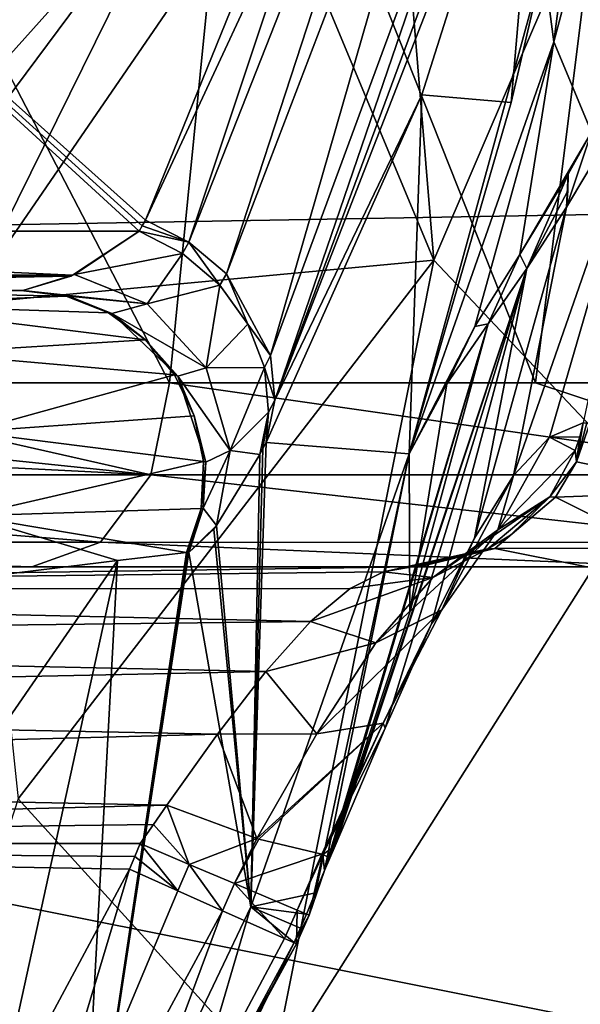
# Model space of a CAD drawing. Header units: millimetres. Extents: x -104 to 104, y -36 to 73.
# Tile 107 of 145: x 17 to 20, y -7 to -2. Entities that reach past the tile are written whole.
import ezdxf

# ---------------------------------------------------------------- set-up
doc = ezdxf.new("R2010")
doc.units = ezdxf.units.MM
doc.header["$LTSCALE"] = 33.374815
for name, color, linetype in [('10', 7, 'CONTINUOUS'), ('107', 7, 'CONTINUOUS'), ('108', 7, 'CONTINUOUS'), ('109', 7, 'CONTINUOUS'), ('110', 7, 'CONTINUOUS'), ('111', 7, 'CONTINUOUS'), ('112', 7, 'CONTINUOUS'), ('130', 7, 'CONTINUOUS'), ('22', 7, 'CONTINUOUS'), ('23', 7, 'CONTINUOUS'), ('24', 7, 'CONTINUOUS'), ('247', 7, 'CONTINUOUS'), ('249', 7, 'CONTINUOUS'), ('26', 7, 'CONTINUOUS'), ('266', 7, 'CONTINUOUS'), ('27', 7, 'CONTINUOUS'), ('29', 7, 'CONTINUOUS'), ('30', 7, 'CONTINUOUS'), ('44', 7, 'CONTINUOUS'), ('45', 7, 'CONTINUOUS'), ('46', 7, 'CONTINUOUS'), ('47', 7, 'CONTINUOUS'), ('68', 7, 'CONTINUOUS'), ('7', 7, 'CONTINUOUS'), ('73', 7, 'CONTINUOUS'), ('75', 7, 'CONTINUOUS'), ('8', 7, 'CONTINUOUS'), ('9', 7, 'CONTINUOUS')]:
    doc.layers.add(name, color=color, linetype=linetype)

msp = doc.modelspace()

# ---------------------------------------------------------------- linework, layer by layer
at = {"layer": '10', "color": 7, "linetype": 'CONTINUOUS', "true_color": 0xe6e6e6}
for points in [[(17.6648, -2.8826, -13.4882), (12.08, -2.8826, -10.9), (13.4537, 0.9756, -17.9859), (17.6648, -2.8826, -13.4882)], [(18.6379, -0.8066, -17.9108), (17.699, -2.8233, -13.6136), (13.4537, 0.9756, -17.9859), (18.6379, -0.8066, -17.9108)], [(17.699, -2.8233, -13.6136), (17.682, -2.8529, -13.5512), (13.4537, 0.9756, -17.9859), (17.699, -2.8233, -13.6136)], [(17.682, -2.8529, -13.5512), (17.6648, -2.8826, -13.4882), (13.4537, 0.9756, -17.9859), (17.682, -2.8529, -13.5512)]]:
    msp.add_3dface(points, dxfattribs=at)
at = {"layer": '107', "color": 7, "linetype": 'CONTINUOUS', "true_color": 0xe6e6e6}
for points in [[(19.1452, -4.7035, -31.7859), (11.5217, -4.7035, -31.7859), (10.8475, -4.8241, -31.1966), (19.1452, -4.7035, -31.7859)], [(19.1452, -4.7035, -31.7859), (10.8475, -4.8241, -31.1966), (18.9911, -4.7293, -31.5089), (19.1452, -4.7035, -31.7859)], [(18.9911, -4.7293, -31.5089), (10.8475, -4.8241, -31.1966), (18.8092, -4.8204, -31.2052), (18.9911, -4.7293, -31.5089)], [(10.8475, -4.8241, -31.1966), (10.3167, -5.096, -30.7742), (18.5949, -4.9994, -30.8914), (10.8475, -4.8241, -31.1966)], [(18.8092, -4.8204, -31.2052), (10.8475, -4.8241, -31.1966), (18.5949, -4.9994, -30.8914), (18.8092, -4.8204, -31.2052)], [(18.5949, -4.9994, -30.8914), (10.3167, -5.096, -30.7742), (18.3519, -5.2706, -30.6113), (18.5949, -4.9994, -30.8914)], [(10.3167, -5.096, -30.7742), (9.935, -5.4463, -30.491), (18.3519, -5.2706, -30.6113), (10.3167, -5.096, -30.7742)], [(18.3519, -5.2706, -30.6113), (9.935, -5.4463, -30.491), (18.0904, -5.6111, -30.4078), (18.3519, -5.2706, -30.6113)], [(9.935, -5.4463, -30.491), (9.7115, -5.8309, -30.3329), (18.0904, -5.6111, -30.4078), (9.935, -5.4463, -30.491)], [(9.7115, -5.8309, -30.3329), (17.8154, -5.996, -30.3003), (18.0904, -5.6111, -30.4078), (9.7115, -5.8309, -30.3329)], [(9.7115, -5.8309, -30.3329), (9.6437, -6.2035, -30.2859), (17.8154, -5.996, -30.3003), (9.7115, -5.8309, -30.3329)], [(17.8154, -5.996, -30.3003), (9.6437, -6.2035, -30.2859), (17.7432, -6.0995, -30.2895), (17.8154, -5.996, -30.3003)], [(9.6437, -6.2035, -30.2859), (17.671, -6.2035, -30.2859), (17.7432, -6.0995, -30.2895), (9.6437, -6.2035, -30.2859)]]:
    msp.add_3dface(points, dxfattribs=at)
at = {"layer": '108', "color": 7, "linetype": 'CONTINUOUS', "true_color": 0xe6e6e6}
for points in [[(19.8902, -3.9988, -30.9487), (20.0733, -3.9217, -31.4795), (20.0543, -3.9978, -31.4855), (19.8902, -3.9988, -30.9487)], [(19.6952, -4.2065, -30.4372), (19.8902, -3.9988, -30.9487), (19.6097, -4.5012, -30.8283), (19.6952, -4.2065, -30.4372)], [(19.6097, -4.5012, -30.8283), (19.8902, -3.9988, -30.9487), (20.0293, -4.0724, -31.4937), (19.6097, -4.5012, -30.8283)], [(20.0293, -4.0724, -31.4937), (19.8902, -3.9988, -30.9487), (20.0543, -3.9978, -31.4855), (20.0293, -4.0724, -31.4937)], [(19.8917, -4.3233, -31.5388), (19.6097, -4.5012, -30.8283), (20.0293, -4.0724, -31.4937), (19.8917, -4.3233, -31.5388)], [(19.4835, -4.547, -29.9666), (19.6952, -4.2065, -30.4372), (19.3058, -4.9368, -30.2369), (19.4835, -4.547, -29.9666)], [(19.3058, -4.9368, -30.2369), (19.6952, -4.2065, -30.4372), (19.6097, -4.5012, -30.8283), (19.3058, -4.9368, -30.2369)], [(19.6097, -4.5012, -30.8283), (19.8917, -4.3233, -31.5388), (19.2586, -4.7598, -31.062), (19.6097, -4.5012, -30.8283)], [(19.2586, -4.7598, -31.062), (19.8917, -4.3233, -31.5388), (19.5562, -4.6054, -31.6496), (19.2586, -4.7598, -31.062)], [(19.5562, -4.6054, -31.6496), (19.8917, -4.3233, -31.5388), (19.6795, -4.5308, -31.6088), (19.5562, -4.6054, -31.6496)], [(19.3058, -4.9368, -30.2369), (19.6097, -4.5012, -30.8283), (18.9495, -5.1145, -30.5762), (19.3058, -4.9368, -30.2369)], [(18.9495, -5.1145, -30.5762), (19.6097, -4.5012, -30.8283), (19.2586, -4.7598, -31.062), (18.9495, -5.1145, -30.5762)], [(19.251, -5.0124, -29.5662), (19.4835, -4.547, -29.9666), (19.3058, -4.9368, -30.2369), (19.251, -5.0124, -29.5662)], [(19.1452, -4.7035, -31.7859), (18.9911, -4.7293, -31.5089), (19.5562, -4.6054, -31.6496), (19.1452, -4.7035, -31.7859)], [(18.9911, -4.7293, -31.5089), (19.2586, -4.7598, -31.062), (19.5562, -4.6054, -31.6496), (18.9911, -4.7293, -31.5089)], [(18.9911, -4.7293, -31.5089), (18.8092, -4.8204, -31.2052), (19.2586, -4.7598, -31.062), (18.9911, -4.7293, -31.5089)], [(18.8092, -4.8204, -31.2052), (18.5949, -4.9994, -30.8914), (19.2586, -4.7598, -31.062), (18.8092, -4.8204, -31.2052)], [(18.5949, -4.9994, -30.8914), (18.9495, -5.1145, -30.5762), (19.2586, -4.7598, -31.062), (18.5949, -4.9994, -30.8914)], [(18.9882, -5.5506, -29.8346), (19.3058, -4.9368, -30.2369), (18.6294, -5.6087, -30.2549), (18.9882, -5.5506, -29.8346)], [(18.6294, -5.6087, -30.2549), (19.3058, -4.9368, -30.2369), (18.9495, -5.1145, -30.5762), (18.6294, -5.6087, -30.2549)], [(18.9882, -5.5506, -29.8346), (19.251, -5.0124, -29.5662), (19.3058, -4.9368, -30.2369), (18.9882, -5.5506, -29.8346)], [(18.5949, -4.9994, -30.8914), (18.3519, -5.2706, -30.6113), (18.9495, -5.1145, -30.5762), (18.5949, -4.9994, -30.8914)], [(18.9987, -5.578, -29.2732), (19.251, -5.0124, -29.5662), (18.9882, -5.5506, -29.8346), (18.9987, -5.578, -29.2732)], [(18.3519, -5.2706, -30.6113), (18.6294, -5.6087, -30.2549), (18.9495, -5.1145, -30.5762), (18.3519, -5.2706, -30.6113)], [(18.3519, -5.2706, -30.6113), (18.0904, -5.6111, -30.4078), (18.6294, -5.6087, -30.2549), (18.3519, -5.2706, -30.6113)], [(18.3138, -6.1795, -30.1148), (18.9882, -5.5506, -29.8346), (18.3025, -6.1759, -30.1231), (18.3138, -6.1795, -30.1148)], [(18.3025, -6.1759, -30.1231), (18.9882, -5.5506, -29.8346), (18.6294, -5.6087, -30.2549), (18.3025, -6.1759, -30.1231)], [(18.6558, -6.2618, -29.6707), (18.9882, -5.5506, -29.8346), (18.3138, -6.1795, -30.1148), (18.6558, -6.2618, -29.6707)], [(18.6618, -6.2623, -29.656), (18.9882, -5.5506, -29.8346), (18.6558, -6.2618, -29.6707), (18.6618, -6.2623, -29.656)], [(18.6618, -6.2623, -29.656), (18.9987, -5.578, -29.2732), (18.9882, -5.5506, -29.8346), (18.6618, -6.2623, -29.656)], [(18.728, -6.2152, -29.1121), (18.9987, -5.578, -29.2732), (18.6618, -6.2623, -29.656), (18.728, -6.2152, -29.1121)], [(18.0904, -5.6111, -30.4078), (17.8154, -5.996, -30.3003), (18.3025, -6.1759, -30.1231), (18.0904, -5.6111, -30.4078)], [(18.0904, -5.6111, -30.4078), (18.3025, -6.1759, -30.1231), (18.6294, -5.6087, -30.2549), (18.0904, -5.6111, -30.4078)]]:
    msp.add_3dface(points, dxfattribs=at)
at = {"layer": '109', "color": 7, "linetype": 'CONTINUOUS', "true_color": 0xe6e6e6}
for points in [[(17.8154, -5.996, -30.3003), (17.7432, -6.0995, -30.2895), (17.936, -6.3166, -30.2434), (17.8154, -5.996, -30.3003)], [(18.3025, -6.1759, -30.1231), (17.8154, -5.996, -30.3003), (17.936, -6.3166, -30.2434), (18.3025, -6.1759, -30.1231)], [(17.7432, -6.0995, -30.2895), (17.671, -6.2035, -30.2859), (17.936, -6.3166, -30.2434), (17.7432, -6.0995, -30.2895)], [(18.1813, -6.421, -30.1175), (18.3025, -6.1759, -30.1231), (17.936, -6.3166, -30.2434), (18.1813, -6.421, -30.1175)], [(18.3138, -6.1795, -30.1148), (18.3025, -6.1759, -30.1231), (18.1813, -6.421, -30.1175), (18.3138, -6.1795, -30.1148)], [(18.6558, -6.2618, -29.6707), (18.3138, -6.1795, -30.1148), (18.1813, -6.421, -30.1175), (18.6558, -6.2618, -29.6707)], [(18.6993, -6.2834, -29.1036), (18.728, -6.2152, -29.1121), (18.6618, -6.2623, -29.656), (18.6993, -6.2834, -29.1036)], [(18.5222, -6.5654, -29.6635), (18.6558, -6.2618, -29.6707), (18.1813, -6.421, -30.1175), (18.5222, -6.5654, -29.6635)], [(18.6618, -6.2623, -29.656), (18.6558, -6.2618, -29.6707), (18.5222, -6.5654, -29.6635), (18.6618, -6.2623, -29.656)], [(18.5869, -6.5925, -29.3759), (18.6618, -6.2623, -29.656), (18.5222, -6.5654, -29.6635), (18.5869, -6.5925, -29.3759)], [(18.671, -6.3506, -29.0967), (18.6618, -6.2623, -29.656), (18.5869, -6.5925, -29.3759), (18.671, -6.3506, -29.0967)], [(18.671, -6.3506, -29.0967), (18.6993, -6.2834, -29.1036), (18.6618, -6.2623, -29.656), (18.671, -6.3506, -29.0967)], [(18.671, -6.3506, -29.0967), (18.5721, -6.5861, -29.0839), (18.6207, -6.4701, -29.0878), (18.671, -6.3506, -29.0967)], [(18.5721, -6.5861, -29.0839), (18.671, -6.3506, -29.0967), (18.5869, -6.5925, -29.3759), (18.5721, -6.5861, -29.0839)]]:
    msp.add_3dface(points, dxfattribs=at)
at = {"layer": '110', "color": 7, "linetype": 'CONTINUOUS', "true_color": 0xe6e6e6}
for points in [[(17.8745, -6.4601, -30.2433), (17.671, -6.2035, -30.2859), (17.642, -6.2733, -30.2859), (17.8745, -6.4601, -30.2433)], [(17.671, -6.2035, -30.2859), (17.8745, -6.4601, -30.2433), (17.936, -6.3166, -30.2434), (17.671, -6.2035, -30.2859)], [(17.6131, -6.342, -30.2859), (17.8745, -6.4601, -30.2433), (17.642, -6.2733, -30.2859), (17.6131, -6.342, -30.2859)], [(17.8745, -6.4601, -30.2433), (18.1163, -6.5688, -30.1179), (17.936, -6.3166, -30.2434), (17.8745, -6.4601, -30.2433)], [(18.1163, -6.5688, -30.1179), (18.1813, -6.421, -30.1175), (17.936, -6.3166, -30.2434), (18.1163, -6.5688, -30.1179)], [(18.1163, -6.5688, -30.1179), (18.4537, -6.7194, -29.6637), (18.1813, -6.421, -30.1175), (18.1163, -6.5688, -30.1179)], [(18.4537, -6.7194, -29.6637), (18.5222, -6.5654, -29.6635), (18.1813, -6.421, -30.1175), (18.4537, -6.7194, -29.6637)], [(18.4537, -6.7194, -29.6637), (18.5188, -6.7478, -29.3744), (18.5222, -6.5654, -29.6635), (18.4537, -6.7194, -29.6637)], [(18.5188, -6.7478, -29.3744), (18.5869, -6.5925, -29.3759), (18.5222, -6.5654, -29.6635), (18.5188, -6.7478, -29.3744)], [(18.506, -6.7411, -29.0802), (18.5396, -6.6627, -29.0821), (18.5721, -6.5861, -29.0839), (18.506, -6.7411, -29.0802)], [(18.506, -6.7411, -29.0802), (18.5721, -6.5861, -29.0839), (18.5869, -6.5925, -29.3759), (18.506, -6.7411, -29.0802)], [(18.5188, -6.7478, -29.3744), (18.506, -6.7411, -29.0802), (18.5869, -6.5925, -29.3759), (18.5188, -6.7478, -29.3744)]]:
    msp.add_3dface(points, dxfattribs=at)
at = {"layer": '111', "color": 7, "linetype": 'CONTINUOUS', "true_color": 0xe6e6e6}
for points in [[(20.0923, -3.921, -31.5364), (20.1108, -3.9202, -31.5914), (20.0376, -4.1329, -31.6148), (20.0923, -3.921, -31.5364)], [(20.0733, -3.9217, -31.4795), (20.0923, -3.921, -31.5364), (20.0376, -4.1329, -31.6148), (20.0733, -3.9217, -31.4795)], [(20.0543, -3.9978, -31.4855), (20.0733, -3.9217, -31.4795), (20.0376, -4.1329, -31.6148), (20.0543, -3.9978, -31.4855)], [(20.0293, -4.0724, -31.4937), (20.0543, -3.9978, -31.4855), (20.0376, -4.1329, -31.6148), (20.0293, -4.0724, -31.4937)], [(19.8917, -4.3233, -31.5388), (20.0293, -4.0724, -31.4937), (20.0376, -4.1329, -31.6148), (19.8917, -4.3233, -31.5388)], [(19.9233, -4.3256, -31.6531), (19.8917, -4.3233, -31.5388), (20.0376, -4.1329, -31.6148), (19.9233, -4.3256, -31.6531)], [(19.6795, -4.5308, -31.6088), (19.8917, -4.3233, -31.5388), (19.9233, -4.3256, -31.6531), (19.6795, -4.5308, -31.6088)], [(19.5949, -4.6037, -31.7659), (19.6795, -4.5308, -31.6088), (19.9233, -4.3256, -31.6531), (19.5949, -4.6037, -31.7659)], [(19.5562, -4.6054, -31.6496), (19.6795, -4.5308, -31.6088), (19.5949, -4.6037, -31.7659), (19.5562, -4.6054, -31.6496)], [(19.1648, -4.7035, -31.8478), (19.1452, -4.7035, -31.7859), (19.5562, -4.6054, -31.6496), (19.1648, -4.7035, -31.8478)], [(19.1841, -4.7035, -31.9082), (19.1648, -4.7035, -31.8478), (19.5562, -4.6054, -31.6496), (19.1841, -4.7035, -31.9082)], [(19.1841, -4.7035, -31.9082), (19.5562, -4.6054, -31.6496), (19.5949, -4.6037, -31.7659), (19.1841, -4.7035, -31.9082)]]:
    msp.add_3dface(points, dxfattribs=at)
at = {"layer": '112', "color": 7, "linetype": 'CONTINUOUS', "true_color": 0xe6e6e6}
for points in [[(20.0376, -4.1329, -31.6148), (20.1108, -3.9202, -31.5914), (20.803, -4.2928, -33.6657), (20.0376, -4.1329, -31.6148)], [(19.9233, -4.3256, -31.6531), (20.0376, -4.1329, -31.6148), (20.803, -4.2928, -33.6657), (19.9233, -4.3256, -31.6531)], [(20.4779, -4.6008, -33.8351), (19.9233, -4.3256, -31.6531), (20.803, -4.2928, -33.6657), (20.4779, -4.6008, -33.8351)], [(19.5949, -4.6037, -31.7659), (19.9233, -4.3256, -31.6531), (20.4779, -4.6008, -33.8351), (19.5949, -4.6037, -31.7659)], [(20.0934, -4.7035, -34.0528), (19.1841, -4.7035, -31.9082), (19.5949, -4.6037, -31.7659), (20.0934, -4.7035, -34.0528)], [(20.0934, -4.7035, -34.0528), (19.5949, -4.6037, -31.7659), (20.4779, -4.6008, -33.8351), (20.0934, -4.7035, -34.0528)]]:
    msp.add_3dface(points, dxfattribs=at)
at = {"layer": '130', "color": 7, "linetype": 'CONTINUOUS', "true_color": 0xe6e6e6}
for points in [[(17.035, -3.2035, -11.9025), (13.8699, -3.2035, 14.7141), (13.0066, -3.2035, -10.0851), (17.035, -3.2035, -11.9025)], [(15.6532, -3.2035, 2.4865), (13.8699, -3.2035, 14.7141), (17.035, -3.2035, -11.9025), (15.6532, -3.2035, 2.4865)], [(15.7558, -3.2035, 1.5948), (15.6532, -3.2035, 2.4865), (17.035, -3.2035, -11.9025), (15.7558, -3.2035, 1.5948)], [(17.035, -3.2035, -11.9025), (17.0299, -3.2035, -11.819), (15.7558, -3.2035, 1.5948), (17.035, -3.2035, -11.9025)], [(17.0248, -3.2035, -11.7363), (15.7558, -3.2035, 1.5948), (17.0299, -3.2035, -11.819), (17.0248, -3.2035, -11.7363)]]:
    msp.add_3dface(points, dxfattribs=at)
at = {"layer": '22', "color": 7, "linetype": 'CONTINUOUS', "true_color": 0xe6e6e6}
for points in [[(20.1747, 0.153, -28.8965), (20.4658, 0.214, -30.8754), (19.9134, -1.8546, -29.312), (20.1747, 0.153, -28.8965)], [(19.9134, -1.8546, -29.312), (20.4658, 0.214, -30.8754), (20.1182, -2.3453, -30.4758), (19.9134, -1.8546, -29.312)], [(19.858, -1.4283, -28.1012), (20.1747, 0.153, -28.8965), (19.9134, -1.8546, -29.312), (19.858, -1.4283, -28.1012)], [(19.1295, -4.0899, -26.6011), (19.6829, -2.1841, -27.735), (19.858, -1.4283, -28.1012), (19.1295, -4.0899, -26.6011)], [(19.1295, -4.0899, -26.6011), (19.858, -1.4283, -28.1012), (19.9134, -1.8546, -29.312), (19.1295, -4.0899, -26.6011)], [(19.1295, -4.0899, -26.6011), (19.9134, -1.8546, -29.312), (19.4853, -3.3988, -28.34), (19.1295, -4.0899, -26.6011)], [(19.4853, -3.3988, -28.34), (19.9134, -1.8546, -29.312), (19.7293, -3.0093, -29.2808), (19.4853, -3.3988, -28.34)], [(19.9134, -1.8546, -29.312), (20.1182, -2.3453, -30.4758), (19.7293, -3.0093, -29.2808), (19.9134, -1.8546, -29.312)], [(19.7293, -3.0093, -29.2808), (20.1182, -2.3453, -30.4758), (19.9911, -2.5735, -30.1146), (19.7293, -3.0093, -29.2808)]]:
    msp.add_3dface(points, dxfattribs=at)
at = {"layer": '23', "color": 7, "linetype": 'CONTINUOUS', "true_color": 0xe6e6e6}
for points in [[(19.7293, -3.0093, -29.2808), (19.9911, -2.5735, -30.1146), (19.7672, -3.0843, -29.5263), (19.7293, -3.0093, -29.2808)], [(19.9911, -2.5735, -30.1146), (19.9891, -2.6626, -30.1563), (19.7672, -3.0843, -29.5263), (19.9911, -2.5735, -30.1146)], [(19.9891, -2.6626, -30.1563), (19.9826, -2.7518, -30.2001), (19.7672, -3.0843, -29.5263), (19.9891, -2.6626, -30.1563)], [(19.4853, -3.3988, -28.34), (19.7293, -3.0093, -29.2808), (19.558, -3.3846, -28.7292), (19.4853, -3.3988, -28.34)], [(19.558, -3.3846, -28.7292), (19.7293, -3.0093, -29.2808), (19.7672, -3.0843, -29.5263), (19.558, -3.3846, -28.7292)], [(19.1295, -4.0899, -26.6011), (19.4853, -3.3988, -28.34), (19.3338, -3.7099, -27.7068), (19.1295, -4.0899, -26.6011)], [(19.3338, -3.7099, -27.7068), (19.4853, -3.3988, -28.34), (19.558, -3.3846, -28.7292), (19.3338, -3.7099, -27.7068)]]:
    msp.add_3dface(points, dxfattribs=at)
at = {"layer": '24', "color": 7, "linetype": 'CONTINUOUS', "true_color": 0xe6e6e6}
for points in [[(19.9826, -2.7518, -30.2001), (20.1182, -2.3453, -30.4758), (20.5072, -1.875, -31.5596), (19.9826, -2.7518, -30.2001)], [(19.9911, -2.5735, -30.1146), (20.1182, -2.3453, -30.4758), (19.9826, -2.7518, -30.2001), (19.9911, -2.5735, -30.1146)], [(19.9911, -2.5735, -30.1146), (19.9826, -2.7518, -30.2001), (19.9891, -2.6626, -30.1563), (19.9911, -2.5735, -30.1146)]]:
    msp.add_3dface(points, dxfattribs=at)
at = {"layer": '247', "color": 7, "linetype": 'CONTINUOUS', "true_color": 0xe6e6e6}
for points in [[(14.9769, -3.635, 45.4505), (15.325, -3.7543, 42.7857), (17.461, -0.9044, 43.8658), (14.9769, -3.635, 45.4505)], [(14.9769, -3.635, 45.4505), (17.461, -0.9044, 43.8658), (17.0001, -0.9584, 46.9907), (14.9769, -3.635, 45.4505)], [(15.325, -3.7543, 42.7857), (15.6618, -3.8902, 40.0518), (17.92, -0.8575, 40.6147), (15.325, -3.7543, 42.7857)], [(15.325, -3.7543, 42.7857), (17.92, -0.8575, 40.6147), (17.461, -0.9044, 43.8658), (15.325, -3.7543, 42.7857)], [(17.92, -0.8575, 40.6147), (15.6618, -3.8902, 40.0518), (16.7245, -3.2768, 37.2616), (17.92, -0.8575, 40.6147)], [(18.3657, -0.8859, 37.2618), (17.92, -0.8575, 40.6147), (16.7245, -3.2768, 37.2616), (18.3657, -0.8859, 37.2618)]]:
    msp.add_3dface(points, dxfattribs=at)
at = {"layer": '249', "color": 7, "linetype": 'CONTINUOUS', "true_color": 0xe6e6e6}
for points in [[(20.7992, 0.5435, 19.8271), (18.9821, 0.3481, 37.2618), (19.2633, -3.0403, 20.0094), (20.7992, 0.5435, 19.8271)], [(20.4135, -4.2573, 0.9421), (20.7992, 0.5435, 19.8271), (19.2633, -3.0403, 20.0094), (20.4135, -4.2573, 0.9421)], [(18.9821, 0.3481, 37.2618), (18.3657, -0.8859, 37.2618), (19.2633, -3.0403, 20.0094), (18.9821, 0.3481, 37.2618)], [(18.3657, -0.8859, 37.2618), (16.7245, -3.2768, 37.2616), (19.2633, -3.0403, 20.0094), (18.3657, -0.8859, 37.2618)], [(19.2633, -3.0403, 20.0094), (16.7245, -3.2768, 37.2616), (17.0097, -5.9604, 20.1668), (19.2633, -3.0403, 20.0094)], [(18.3816, -7.4703, 0.9415), (19.2633, -3.0403, 20.0094), (17.0097, -5.9604, 20.1668), (18.3816, -7.4703, 0.9415)], [(18.3816, -7.4703, 0.9415), (20.4135, -4.2573, 0.9421), (19.2633, -3.0403, 20.0094), (18.3816, -7.4703, 0.9415)], [(20.4135, -4.2573, 0.9421), (18.3816, -7.4703, 0.9415), (20.3852, -7.5728, -18.3724), (20.4135, -4.2573, 0.9421)], [(15.942, -9.2431, 4.1346), (18.3816, -7.4703, 0.9415), (17.0097, -5.9604, 20.1668), (15.942, -9.2431, 4.1346)]]:
    msp.add_3dface(points, dxfattribs=at)
at = {"layer": '26', "color": 7, "linetype": 'CONTINUOUS', "true_color": 0xe6e6e6}
for points in [[(19.9826, -2.7518, -30.2001), (20.5072, -1.875, -31.5596), (19.6952, -4.2065, -30.4372), (19.9826, -2.7518, -30.2001)], [(19.6952, -4.2065, -30.4372), (20.5072, -1.875, -31.5596), (19.8902, -3.9988, -30.9487), (19.6952, -4.2065, -30.4372)], [(19.8902, -3.9988, -30.9487), (20.5072, -1.875, -31.5596), (20.0733, -3.9217, -31.4795), (19.8902, -3.9988, -30.9487)], [(19.7672, -3.0843, -29.5263), (19.9826, -2.7518, -30.2001), (19.4835, -4.547, -29.9666), (19.7672, -3.0843, -29.5263)], [(19.4835, -4.547, -29.9666), (19.9826, -2.7518, -30.2001), (19.6952, -4.2065, -30.4372), (19.4835, -4.547, -29.9666)], [(19.558, -3.3846, -28.7292), (19.7672, -3.0843, -29.5263), (18.6993, -6.2834, -29.1036), (19.558, -3.3846, -28.7292)], [(18.6993, -6.2834, -29.1036), (19.7672, -3.0843, -29.5263), (18.728, -6.2152, -29.1121), (18.6993, -6.2834, -29.1036)], [(18.728, -6.2152, -29.1121), (19.7672, -3.0843, -29.5263), (18.9987, -5.578, -29.2732), (18.728, -6.2152, -29.1121)], [(18.9987, -5.578, -29.2732), (19.7672, -3.0843, -29.5263), (19.251, -5.0124, -29.5662), (18.9987, -5.578, -29.2732)], [(19.251, -5.0124, -29.5662), (19.7672, -3.0843, -29.5263), (19.4835, -4.547, -29.9666), (19.251, -5.0124, -29.5662)], [(19.1332, -4.9492, -28.8891), (19.558, -3.3846, -28.7292), (18.671, -6.3506, -29.0967), (19.1332, -4.9492, -28.8891)], [(18.671, -6.3506, -29.0967), (19.558, -3.3846, -28.7292), (18.6993, -6.2834, -29.1036), (18.671, -6.3506, -29.0967)]]:
    msp.add_3dface(points, dxfattribs=at)
at = {"layer": '266', "color": 7, "linetype": 'CONTINUOUS', "true_color": 0xe6e6e6}
for points in [[(28.4409, 5.2907, -68.0795), (28.4409, -2.6476, -68.0421), (0, 5.1823, -68.077), (28.4409, 5.2907, -68.0795)], [(0, 5.1823, -68.077), (28.4409, -2.6476, -68.0421), (0, -3.1423, -68.0328), (0, 5.1823, -68.077)], [(28.4409, -2.6476, -68.0421), (28.4409, -8.8246, -67.9374), (0, -3.1423, -68.0328), (28.4409, -2.6476, -68.0421)], [(0, -3.1423, -68.0328), (28.4409, -8.8246, -67.9374), (0, -9.3101, -67.9253), (0, -3.1423, -68.0328)]]:
    msp.add_3dface(points, dxfattribs=at)
at = {"layer": '27', "color": 7, "linetype": 'CONTINUOUS', "true_color": 0xe6e6e6}
for points in [[(19.3338, -3.7099, -27.7068), (19.558, -3.3846, -28.7292), (19.1332, -4.9492, -28.8891), (19.3338, -3.7099, -27.7068)], [(19.1295, -4.0899, -26.6011), (19.3338, -3.7099, -27.7068), (19.1332, -4.9492, -28.8891), (19.1295, -4.0899, -26.6011)], [(18.2712, -6.5461, -26.987), (19.1295, -4.0899, -26.6011), (18.6207, -6.4701, -29.0878), (18.2712, -6.5461, -26.987)], [(19.1295, -4.0899, -26.6011), (18.671, -6.3506, -29.0967), (18.6207, -6.4701, -29.0878), (19.1295, -4.0899, -26.6011)], [(19.1295, -4.0899, -26.6011), (19.1332, -4.9492, -28.8891), (18.671, -6.3506, -29.0967), (19.1295, -4.0899, -26.6011)], [(18.5721, -6.5861, -29.0839), (18.2712, -6.5461, -26.987), (18.6207, -6.4701, -29.0878), (18.5721, -6.5861, -29.0839)], [(17.3392, -8.4992, -27.5134), (18.2712, -6.5461, -26.987), (17.7752, -8.2321, -29.0711), (17.3392, -8.4992, -27.5134)], [(17.7752, -8.2321, -29.0711), (18.2712, -6.5461, -26.987), (18.506, -6.7411, -29.0802), (17.7752, -8.2321, -29.0711)], [(18.506, -6.7411, -29.0802), (18.2712, -6.5461, -26.987), (18.5396, -6.6627, -29.0821), (18.506, -6.7411, -29.0802)], [(18.5396, -6.6627, -29.0821), (18.2712, -6.5461, -26.987), (18.5721, -6.5861, -29.0839), (18.5396, -6.6627, -29.0821)]]:
    msp.add_3dface(points, dxfattribs=at)
at = {"layer": '29', "color": 7, "linetype": 'CONTINUOUS', "true_color": 0xe6e6e6}
for points in [[(16.3795, -8.6404, -30.2859), (16.8278, -8.9489, -30.1247), (17.6131, -6.342, -30.2859), (16.3795, -8.6404, -30.2859)], [(17.6131, -6.342, -30.2859), (16.8278, -8.9489, -30.1247), (17.8745, -6.4601, -30.2433), (17.6131, -6.342, -30.2859)], [(17.8745, -6.4601, -30.2433), (16.8278, -8.9489, -30.1247), (18.1163, -6.5688, -30.1179), (17.8745, -6.4601, -30.2433)], [(16.8278, -8.9489, -30.1247), (17.1503, -9.1686, -29.6412), (18.1163, -6.5688, -30.1179), (16.8278, -8.9489, -30.1247)], [(18.1163, -6.5688, -30.1179), (17.1503, -9.1686, -29.6412), (18.4537, -6.7194, -29.6637), (18.1163, -6.5688, -30.1179)], [(18.4537, -6.7194, -29.6637), (17.1503, -9.1686, -29.6412), (18.5188, -6.7478, -29.3744), (18.4537, -6.7194, -29.6637)], [(17.1503, -9.1686, -29.6412), (17.1779, -9.2054, -29.0749), (18.5188, -6.7478, -29.3744), (17.1503, -9.1686, -29.6412)], [(17.1779, -9.2054, -29.0749), (17.7752, -8.2321, -29.0711), (18.506, -6.7411, -29.0802), (17.1779, -9.2054, -29.0749)], [(17.1779, -9.2054, -29.0749), (18.506, -6.7411, -29.0802), (18.5188, -6.7478, -29.3744), (17.1779, -9.2054, -29.0749)]]:
    msp.add_3dface(points, dxfattribs=at)
at = {"layer": '30', "color": 7, "linetype": 'CONTINUOUS', "true_color": 0xe6e6e6}
for points in [[(16.3795, -8.6404, -30.2859), (17.6131, -6.342, -30.2859), (9.6437, -6.2035, -30.2859), (16.3795, -8.6404, -30.2859)], [(9.6437, -6.2035, -30.2859), (17.6131, -6.342, -30.2859), (17.642, -6.2733, -30.2859), (9.6437, -6.2035, -30.2859)], [(17.671, -6.2035, -30.2859), (9.6437, -6.2035, -30.2859), (17.642, -6.2733, -30.2859), (17.671, -6.2035, -30.2859)]]:
    msp.add_3dface(points, dxfattribs=at)
at = {"layer": '44', "color": 7, "linetype": 'CONTINUOUS', "true_color": 0xe6e6e6}
for points in [[(17.0248, -3.2035, -11.7363), (17.2688, -3.2345, -11.7149), (15.7558, -3.2035, 1.5948), (17.0248, -3.2035, -11.7363)], [(15.7558, -3.2035, 1.5948), (17.2688, -3.2345, -11.7149), (16.1496, -3.28, 1.5203), (15.7558, -3.2035, 1.5948)], [(17.2688, -3.2345, -11.7149), (17.499, -3.3255, -11.6956), (16.1496, -3.28, 1.5203), (17.2688, -3.2345, -11.7149)], [(17.499, -3.3255, -11.6956), (17.7001, -3.4723, -11.6795), (16.1496, -3.28, 1.5203), (17.499, -3.3255, -11.6956)], [(16.1496, -3.28, 1.5203), (17.7001, -3.4723, -11.6795), (16.52, -3.5446, 1.5241), (16.1496, -3.28, 1.5203)], [(17.7001, -3.4723, -11.6795), (17.8568, -3.6619, -11.6673), (16.52, -3.5446, 1.5241), (17.7001, -3.4723, -11.6795)], [(16.52, -3.5446, 1.5241), (17.8568, -3.6619, -11.6673), (16.7389, -3.9713, 1.549), (16.52, -3.5446, 1.5241)], [(17.8568, -3.6619, -11.6673), (17.9632, -3.8845, -11.6594), (16.7389, -3.9713, 1.549), (17.8568, -3.6619, -11.6673)], [(17.9632, -3.8845, -11.6594), (18.0135, -4.1319, -11.656), (16.7389, -3.9713, 1.549), (17.9632, -3.8845, -11.6594)], [(16.7389, -3.9713, 1.549), (18.0135, -4.1319, -11.656), (16.737, -4.4255, 1.587), (16.7389, -3.9713, 1.549)], [(18.0135, -4.1319, -11.656), (18.0015, -4.3861, -11.657), (16.737, -4.4255, 1.587), (18.0135, -4.1319, -11.656)], [(17.5468, -4.6688, -7.4295), (16.5709, -4.7869, 1.6353), (16.737, -4.4255, 1.587), (17.5468, -4.6688, -7.4295)], [(18.0015, -4.3861, -11.657), (17.9213, -4.6255, -11.6628), (16.737, -4.4255, 1.587), (18.0015, -4.3861, -11.657)], [(17.9213, -4.6255, -11.6628), (17.5468, -4.6688, -7.4295), (16.737, -4.4255, 1.587), (17.9213, -4.6255, -11.6628)]]:
    msp.add_3dface(points, dxfattribs=at)
at = {"layer": '45', "color": 7, "linetype": 'CONTINUOUS', "true_color": 0xe6e6e6}
for points in [[(17.2688, -3.2345, -11.7149), (17.0248, -3.2035, -11.7363), (17.2839, -3.2352, -11.8818), (17.2688, -3.2345, -11.7149)], [(17.2839, -3.2352, -11.8818), (17.0248, -3.2035, -11.7363), (17.0299, -3.2035, -11.819), (17.2839, -3.2352, -11.8818)], [(17.035, -3.2035, -11.9025), (17.2839, -3.2352, -11.8818), (17.0299, -3.2035, -11.819), (17.035, -3.2035, -11.9025)], [(17.499, -3.3255, -11.6956), (17.2688, -3.2345, -11.7149), (17.2839, -3.2352, -11.8818), (17.499, -3.3255, -11.6956)], [(17.5164, -3.3287, -11.8627), (17.499, -3.3255, -11.6956), (17.2839, -3.2352, -11.8818), (17.5164, -3.3287, -11.8627)], [(17.7001, -3.4723, -11.6795), (17.499, -3.3255, -11.6956), (17.5164, -3.3287, -11.8627), (17.7001, -3.4723, -11.6795)], [(17.8751, -3.6687, -11.8334), (17.7001, -3.4723, -11.6795), (17.5164, -3.3287, -11.8627), (17.8751, -3.6687, -11.8334)], [(17.8568, -3.6619, -11.6673), (17.7001, -3.4723, -11.6795), (17.8751, -3.6687, -11.8334), (17.8568, -3.6619, -11.6673)], [(17.9632, -3.8845, -11.6594), (17.8568, -3.6619, -11.6673), (17.8751, -3.6687, -11.8334), (17.9632, -3.8845, -11.6594)], [(18.0263, -4.1355, -11.8208), (17.9632, -3.8845, -11.6594), (17.8751, -3.6687, -11.8334), (18.0263, -4.1355, -11.8208)], [(18.0135, -4.1319, -11.656), (17.9632, -3.8845, -11.6594), (18.0263, -4.1355, -11.8208), (18.0135, -4.1319, -11.656)], [(18.0015, -4.3861, -11.657), (18.0135, -4.1319, -11.656), (18.0263, -4.1355, -11.8208), (18.0015, -4.3861, -11.657)], [(18.0121, -4.3853, -11.8215), (18.0015, -4.3861, -11.657), (18.0263, -4.1355, -11.8208), (18.0121, -4.3853, -11.8215)], [(17.9278, -4.6255, -11.745), (17.9213, -4.6255, -11.6628), (18.0121, -4.3853, -11.8215), (17.9278, -4.6255, -11.745)], [(17.9213, -4.6255, -11.6628), (18.0015, -4.3861, -11.657), (18.0121, -4.3853, -11.8215), (17.9213, -4.6255, -11.6628)], [(17.9343, -4.6255, -11.8271), (17.9278, -4.6255, -11.745), (18.0121, -4.3853, -11.8215), (17.9343, -4.6255, -11.8271)]]:
    msp.add_3dface(points, dxfattribs=at)
at = {"layer": '46', "color": 7, "linetype": 'CONTINUOUS', "true_color": 0xe6e6e6}
for points in [[(17.6648, -2.8826, -13.4882), (17.9008, -3.0025, -13.4843), (17.3138, -3.1165, -12.7147), (17.6648, -2.8826, -13.4882)], [(17.3138, -3.1165, -12.7147), (17.9008, -3.0025, -13.4843), (17.7078, -3.2764, -12.6866), (17.3138, -3.1165, -12.7147)], [(17.9008, -3.0025, -13.4843), (18.1027, -3.1745, -13.5141), (17.7078, -3.2764, -12.6866), (17.9008, -3.0025, -13.4843)], [(17.035, -3.2035, -11.9025), (17.3138, -3.1165, -12.7147), (17.7078, -3.2764, -12.6866), (17.035, -3.2035, -11.9025)], [(17.3138, -3.1165, -12.7147), (17.035, -3.2035, -11.9025), (17.3033, -3.1217, -12.6891), (17.3138, -3.1165, -12.7147)], [(17.3033, -3.1217, -12.6891), (17.035, -3.2035, -11.9025), (17.2946, -3.126, -12.6675), (17.3033, -3.1217, -12.6891)], [(17.2839, -3.2352, -11.8818), (17.035, -3.2035, -11.9025), (17.7078, -3.2764, -12.6866), (17.2839, -3.2352, -11.8818)], [(17.7078, -3.2764, -12.6866), (18.1027, -3.1745, -13.5141), (18.0292, -3.6233, -12.7133), (17.7078, -3.2764, -12.6866)], [(18.1027, -3.1745, -13.5141), (18.2543, -3.3859, -13.5756), (18.0292, -3.6233, -12.7133), (18.1027, -3.1745, -13.5141)], [(17.5164, -3.3287, -11.8627), (17.2839, -3.2352, -11.8818), (17.7078, -3.2764, -12.6866), (17.5164, -3.3287, -11.8627)], [(17.5164, -3.3287, -11.8627), (17.7078, -3.2764, -12.6866), (18.0292, -3.6233, -12.7133), (17.5164, -3.3287, -11.8627)], [(17.8751, -3.6687, -11.8334), (17.5164, -3.3287, -11.8627), (18.0292, -3.6233, -12.7133), (17.8751, -3.6687, -11.8334)], [(18.2543, -3.3859, -13.5756), (18.3443, -3.6214, -13.6644), (18.0292, -3.6233, -12.7133), (18.2543, -3.3859, -13.5756)], [(17.8751, -3.6687, -11.8334), (18.0292, -3.6233, -12.7133), (18.1585, -4.0716, -12.7971), (17.8751, -3.6687, -11.8334)], [(18.0292, -3.6233, -12.7133), (18.3443, -3.6214, -13.6644), (18.1585, -4.0716, -12.7971), (18.0292, -3.6233, -12.7133)], [(18.3443, -3.6214, -13.6644), (18.3665, -3.8639, -13.7741), (18.1585, -4.0716, -12.7971), (18.3443, -3.6214, -13.6644)], [(18.0263, -4.1355, -11.8208), (17.8751, -3.6687, -11.8334), (18.1585, -4.0716, -12.7971), (18.0263, -4.1355, -11.8208)], [(18.3665, -3.8639, -13.7741), (18.3189, -4.094, -13.896), (18.1585, -4.0716, -12.7971), (18.3665, -3.8639, -13.7741)], [(18.0842, -4.478, -12.8997), (18.0121, -4.3853, -11.8215), (18.1585, -4.0716, -12.7971), (18.0842, -4.478, -12.8997)], [(18.0121, -4.3853, -11.8215), (18.0263, -4.1355, -11.8208), (18.1585, -4.0716, -12.7971), (18.0121, -4.3853, -11.8215)], [(18.3189, -4.094, -13.896), (18.0842, -4.478, -12.8997), (18.1585, -4.0716, -12.7971), (18.3189, -4.094, -13.896)], [(18.0842, -4.478, -12.8997), (17.9343, -4.6255, -11.8271), (18.0121, -4.3853, -11.8215), (18.0842, -4.478, -12.8997)], [(18.0842, -4.478, -12.8997), (18.0692, -4.4982, -12.8199), (17.9343, -4.6255, -11.8271), (18.0842, -4.478, -12.8997)]]:
    msp.add_3dface(points, dxfattribs=at)
at = {"layer": '47', "color": 7, "linetype": 'CONTINUOUS', "true_color": 0xe6e6e6}
for points in [[(12.08, -2.8826, -10.9), (17.3033, -3.1217, -12.6891), (10.6677, -3.1216, -9.8774), (12.08, -2.8826, -10.9)], [(12.08, -2.8826, -10.9), (17.6648, -2.8826, -13.4882), (17.3033, -3.1217, -12.6891), (12.08, -2.8826, -10.9)], [(17.6648, -2.8826, -13.4882), (17.3138, -3.1165, -12.7147), (17.3033, -3.1217, -12.6891), (17.6648, -2.8826, -13.4882)], [(10.6677, -3.1216, -9.8774), (17.3033, -3.1217, -12.6891), (13.0066, -3.2035, -10.0851), (10.6677, -3.1216, -9.8774)], [(17.3033, -3.1217, -12.6891), (17.2946, -3.126, -12.6675), (13.0066, -3.2035, -10.0851), (17.3033, -3.1217, -12.6891)], [(17.2946, -3.126, -12.6675), (17.035, -3.2035, -11.9025), (13.0066, -3.2035, -10.0851), (17.2946, -3.126, -12.6675)]]:
    msp.add_3dface(points, dxfattribs=at)
at = {"layer": '68', "color": 7, "linetype": 'CONTINUOUS', "true_color": 0xe6e6e6}
for points in [[(17.8289, -3.7043, -60.3523), (15.7484, 0.2961, -62.3963), (15.5229, -3.7043, -62.59), (17.8289, -3.7043, -60.3523)], [(18.2272, 0.2961, -59.899), (15.7484, 0.2961, -62.3963), (17.8289, -3.7043, -60.3523), (18.2272, 0.2961, -59.899)], [(19.8154, -3.7043, -57.8266), (18.2272, 0.2961, -59.899), (17.8289, -3.7043, -60.3523), (19.8154, -3.7043, -57.8266)], [(20.3142, 0.2961, -57.0661), (18.2272, 0.2961, -59.899), (19.8154, -3.7043, -57.8266), (20.3142, 0.2961, -57.0661)], [(21.4466, -3.7043, -55.0582), (20.3142, 0.2961, -57.0661), (19.8154, -3.7043, -57.8266), (21.4466, -3.7043, -55.0582)]]:
    msp.add_3dface(points, dxfattribs=at)
at = {"layer": '7', "color": 7, "linetype": 'CONTINUOUS', "true_color": 0xe6e6e6}
for points in [[(19.8666, -0.033, -22.2367), (19.6829, -2.1841, -27.735), (19.1983, -2.1421, -17.7919), (19.8666, -0.033, -22.2367)], [(19.858, -1.4283, -28.1012), (19.6829, -2.1841, -27.735), (19.8666, -0.033, -22.2367), (19.858, -1.4283, -28.1012)], [(19.1983, -2.1421, -17.7919), (19.1295, -4.0899, -26.6011), (18.3537, -4.0291, -14.0223), (19.1983, -2.1421, -17.7919)], [(19.6829, -2.1841, -27.735), (19.1295, -4.0899, -26.6011), (19.1983, -2.1421, -17.7919), (19.6829, -2.1841, -27.735)], [(19.1295, -4.0899, -26.6011), (18.2712, -6.5461, -26.987), (18.3537, -4.0291, -14.0223), (19.1295, -4.0899, -26.6011)], [(18.3537, -4.0291, -14.0223), (18.2712, -6.5461, -26.987), (18.3365, -4.0614, -13.9596), (18.3537, -4.0291, -14.0223)], [(18.3189, -4.094, -13.896), (18.2712, -6.5461, -26.987), (18.0842, -4.478, -12.8997), (18.3189, -4.094, -13.896)], [(18.3365, -4.0614, -13.9596), (18.2712, -6.5461, -26.987), (18.3189, -4.094, -13.896), (18.3365, -4.0614, -13.9596)], [(18.0842, -4.478, -12.8997), (18.2712, -6.5461, -26.987), (18.0692, -4.4982, -12.8199), (18.0842, -4.478, -12.8997)], [(18.0692, -4.4982, -12.8199), (18.2712, -6.5461, -26.987), (17.9343, -4.6255, -11.8271), (18.0692, -4.4982, -12.8199)], [(17.3392, -8.4992, -27.5134), (17.5468, -4.6688, -7.4295), (17.9213, -4.6255, -11.6628), (17.3392, -8.4992, -27.5134)], [(18.2712, -6.5461, -26.987), (17.3392, -8.4992, -27.5134), (17.9343, -4.6255, -11.8271), (18.2712, -6.5461, -26.987)], [(17.9343, -4.6255, -11.8271), (17.3392, -8.4992, -27.5134), (17.9278, -4.6255, -11.745), (17.9343, -4.6255, -11.8271)], [(17.9278, -4.6255, -11.745), (17.3392, -8.4992, -27.5134), (17.9213, -4.6255, -11.6628), (17.9278, -4.6255, -11.745)], [(17.5468, -4.6688, -7.4295), (15.8309, -7.1577, -7.698), (16.5709, -4.7869, 1.6353), (17.5468, -4.6688, -7.4295)], [(15.8309, -7.1577, -7.698), (17.5468, -4.6688, -7.4295), (16.3621, -10.0776, -28.2031), (15.8309, -7.1577, -7.698)], [(16.3621, -10.0776, -28.2031), (17.5468, -4.6688, -7.4295), (17.3392, -8.4992, -27.5134), (16.3621, -10.0776, -28.2031)]]:
    msp.add_3dface(points, dxfattribs=at)
at = {"layer": '73', "color": 7, "linetype": 'CONTINUOUS', "true_color": 0xe6e6e6}
for points in [[(17.7281, -4.2037, -60.2637), (12.9385, -3.7042, -64.4996), (12.9195, -3.9617, -64.4712), (17.7281, -4.2037, -60.2637)], [(15.5229, -3.7043, -62.59), (12.9385, -3.7042, -64.4996), (17.7281, -4.2037, -60.2637), (15.5229, -3.7043, -62.59)], [(17.8289, -3.7043, -60.3523), (15.5229, -3.7043, -62.59), (17.7281, -4.2037, -60.2637), (17.8289, -3.7043, -60.3523)], [(17.8289, -3.7043, -60.3523), (17.7281, -4.2037, -60.2637), (21.3263, -4.2038, -54.9989), (17.8289, -3.7043, -60.3523)], [(19.8154, -3.7043, -57.8266), (17.8289, -3.7043, -60.3523), (21.3263, -4.2038, -54.9989), (19.8154, -3.7043, -57.8266)], [(21.4466, -3.7043, -55.0582), (19.8154, -3.7043, -57.8266), (21.3263, -4.2038, -54.9989), (21.4466, -3.7043, -55.0582)], [(12.8641, -4.2035, -64.3877), (17.7281, -4.2037, -60.2637), (12.9195, -3.9617, -64.4712), (12.8641, -4.2035, -64.3877)], [(12.6646, -4.5696, -64.0803), (17.4547, -4.5698, -60.0196), (12.8641, -4.2035, -64.3877), (12.6646, -4.5696, -64.0803)], [(12.8641, -4.2035, -64.3877), (17.4547, -4.5698, -60.0196), (17.7281, -4.2037, -60.2637), (12.8641, -4.2035, -64.3877)], [(17.4547, -4.5698, -60.0196), (20.9984, -4.5699, -54.8352), (17.7281, -4.2037, -60.2637), (17.4547, -4.5698, -60.0196)], [(17.7281, -4.2037, -60.2637), (20.9984, -4.5699, -54.8352), (21.3263, -4.2038, -54.9989), (17.7281, -4.2037, -60.2637)], [(12.6646, -4.5696, -64.0803), (12.3993, -4.7035, -63.6572), (17.083, -4.7035, -59.6859), (12.6646, -4.5696, -64.0803)], [(17.4547, -4.5698, -60.0196), (12.6646, -4.5696, -64.0803), (17.083, -4.7035, -59.6859), (17.4547, -4.5698, -60.0196)], [(20.5524, -4.7035, -54.6104), (17.4547, -4.5698, -60.0196), (17.083, -4.7035, -59.6859), (20.5524, -4.7035, -54.6104)], [(20.9984, -4.5699, -54.8352), (17.4547, -4.5698, -60.0196), (20.5524, -4.7035, -54.6104), (20.9984, -4.5699, -54.8352)]]:
    msp.add_3dface(points, dxfattribs=at)
at = {"layer": '75', "color": 7, "linetype": 'CONTINUOUS', "true_color": 0xe6e6e6}
for points in [[(11.5217, -4.7035, -31.7859), (19.1452, -4.7035, -31.7859), (14.6978, -4.7035, -35.7435), (11.5217, -4.7035, -31.7859)], [(17.083, -4.7035, -59.6859), (12.3993, -4.7035, -63.6572), (15.8351, -4.7035, -50.4706), (17.083, -4.7035, -59.6859)], [(14.6978, -4.7035, -35.7435), (19.1452, -4.7035, -31.7859), (16.5644, -4.7035, -40.4621), (14.6978, -4.7035, -35.7435)], [(16.955, -4.7035, -45.5214), (17.083, -4.7035, -59.6859), (15.8351, -4.7035, -50.4706), (16.955, -4.7035, -45.5214)], [(16.5644, -4.7035, -40.4621), (19.1452, -4.7035, -31.7859), (16.955, -4.7035, -45.5214), (16.5644, -4.7035, -40.4621)], [(19.1452, -4.7035, -31.7859), (17.083, -4.7035, -59.6859), (16.955, -4.7035, -45.5214), (19.1452, -4.7035, -31.7859)], [(20.5524, -4.7035, -54.6104), (17.083, -4.7035, -59.6859), (20.1701, -4.7035, -34.1967), (20.5524, -4.7035, -54.6104)], [(20.1701, -4.7035, -34.1967), (17.083, -4.7035, -59.6859), (20.0934, -4.7035, -34.0528), (20.1701, -4.7035, -34.1967)], [(20.0934, -4.7035, -34.0528), (17.083, -4.7035, -59.6859), (19.1841, -4.7035, -31.9082), (20.0934, -4.7035, -34.0528)], [(19.1841, -4.7035, -31.9082), (17.083, -4.7035, -59.6859), (19.1648, -4.7035, -31.8478), (19.1841, -4.7035, -31.9082)], [(19.1648, -4.7035, -31.8478), (17.083, -4.7035, -59.6859), (19.1452, -4.7035, -31.7859), (19.1648, -4.7035, -31.8478)]]:
    msp.add_3dface(points, dxfattribs=at)
at = {"layer": '8', "color": 7, "linetype": 'CONTINUOUS', "true_color": 0xe6e6e6}
for points in [[(17.935, -2.9421, -13.6116), (17.699, -2.8233, -13.6136), (19.2396, 0.9756, -21.8687), (17.935, -2.9421, -13.6116)], [(19.2396, 0.9756, -21.8687), (17.699, -2.8233, -13.6136), (18.6379, -0.8066, -17.9108), (19.2396, 0.9756, -21.8687)], [(19.4463, 0.8914, -21.9281), (17.935, -2.9421, -13.6116), (19.2396, 0.9756, -21.8687), (19.4463, 0.8914, -21.9281)], [(18.1381, -3.1145, -13.6433), (17.935, -2.9421, -13.6116), (19.4463, 0.8914, -21.9281), (18.1381, -3.1145, -13.6433)], [(19.6191, 0.7602, -21.994), (18.1381, -3.1145, -13.6433), (19.4463, 0.8914, -21.9281), (19.6191, 0.7602, -21.994)], [(18.3783, -3.5559, -13.7932), (18.1381, -3.1145, -13.6433), (19.6191, 0.7602, -21.994), (18.3783, -3.5559, -13.7932)], [(19.838, 0.4043, -22.1249), (18.3783, -3.5559, -13.7932), (19.6191, 0.7602, -21.994), (19.838, 0.4043, -22.1249)], [(18.4016, -3.7996, -13.9025), (18.3783, -3.5559, -13.7932), (19.838, 0.4043, -22.1249), (18.4016, -3.7996, -13.9025)], [(19.8779, 0.1903, -22.1852), (18.4016, -3.7996, -13.9025), (19.838, 0.4043, -22.1249), (19.8779, 0.1903, -22.1852)], [(19.8666, -0.033, -22.2367), (18.4016, -3.7996, -13.9025), (19.8779, 0.1903, -22.1852), (19.8666, -0.033, -22.2367)], [(19.8666, -0.033, -22.2367), (19.1983, -2.1421, -17.7919), (18.4016, -3.7996, -13.9025), (19.8666, -0.033, -22.2367)], [(19.1983, -2.1421, -17.7919), (18.3537, -4.0291, -14.0223), (18.4016, -3.7996, -13.9025), (19.1983, -2.1421, -17.7919)]]:
    msp.add_3dface(points, dxfattribs=at)
at = {"layer": '9', "color": 7, "linetype": 'CONTINUOUS', "true_color": 0xe6e6e6}
for points in [[(17.699, -2.8233, -13.6136), (17.935, -2.9421, -13.6116), (17.682, -2.8529, -13.5512), (17.699, -2.8233, -13.6136)], [(17.682, -2.8529, -13.5512), (17.935, -2.9421, -13.6116), (17.6648, -2.8826, -13.4882), (17.682, -2.8529, -13.5512)], [(17.6648, -2.8826, -13.4882), (17.935, -2.9421, -13.6116), (17.9008, -3.0025, -13.4843), (17.6648, -2.8826, -13.4882)], [(17.9008, -3.0025, -13.4843), (17.935, -2.9421, -13.6116), (18.1027, -3.1745, -13.5141), (17.9008, -3.0025, -13.4843)], [(17.935, -2.9421, -13.6116), (18.1381, -3.1145, -13.6433), (18.1027, -3.1745, -13.5141), (17.935, -2.9421, -13.6116)], [(18.1027, -3.1745, -13.5141), (18.1381, -3.1145, -13.6433), (18.2543, -3.3859, -13.5756), (18.1027, -3.1745, -13.5141)], [(18.1381, -3.1145, -13.6433), (18.3783, -3.5559, -13.7932), (18.2543, -3.3859, -13.5756), (18.1381, -3.1145, -13.6433)], [(18.2543, -3.3859, -13.5756), (18.3783, -3.5559, -13.7932), (18.3443, -3.6214, -13.6644), (18.2543, -3.3859, -13.5756)], [(18.3783, -3.5559, -13.7932), (18.4016, -3.7996, -13.9025), (18.3443, -3.6214, -13.6644), (18.3783, -3.5559, -13.7932)], [(18.3443, -3.6214, -13.6644), (18.4016, -3.7996, -13.9025), (18.3665, -3.8639, -13.7741), (18.3443, -3.6214, -13.6644)], [(18.4016, -3.7996, -13.9025), (18.3537, -4.0291, -14.0223), (18.3665, -3.8639, -13.7741), (18.4016, -3.7996, -13.9025)], [(18.3365, -4.0614, -13.9596), (18.3189, -4.094, -13.896), (18.3665, -3.8639, -13.7741), (18.3365, -4.0614, -13.9596)], [(18.3537, -4.0291, -14.0223), (18.3365, -4.0614, -13.9596), (18.3665, -3.8639, -13.7741), (18.3537, -4.0291, -14.0223)]]:
    msp.add_3dface(points, dxfattribs=at)

doc.saveas('drawing.dxf')
